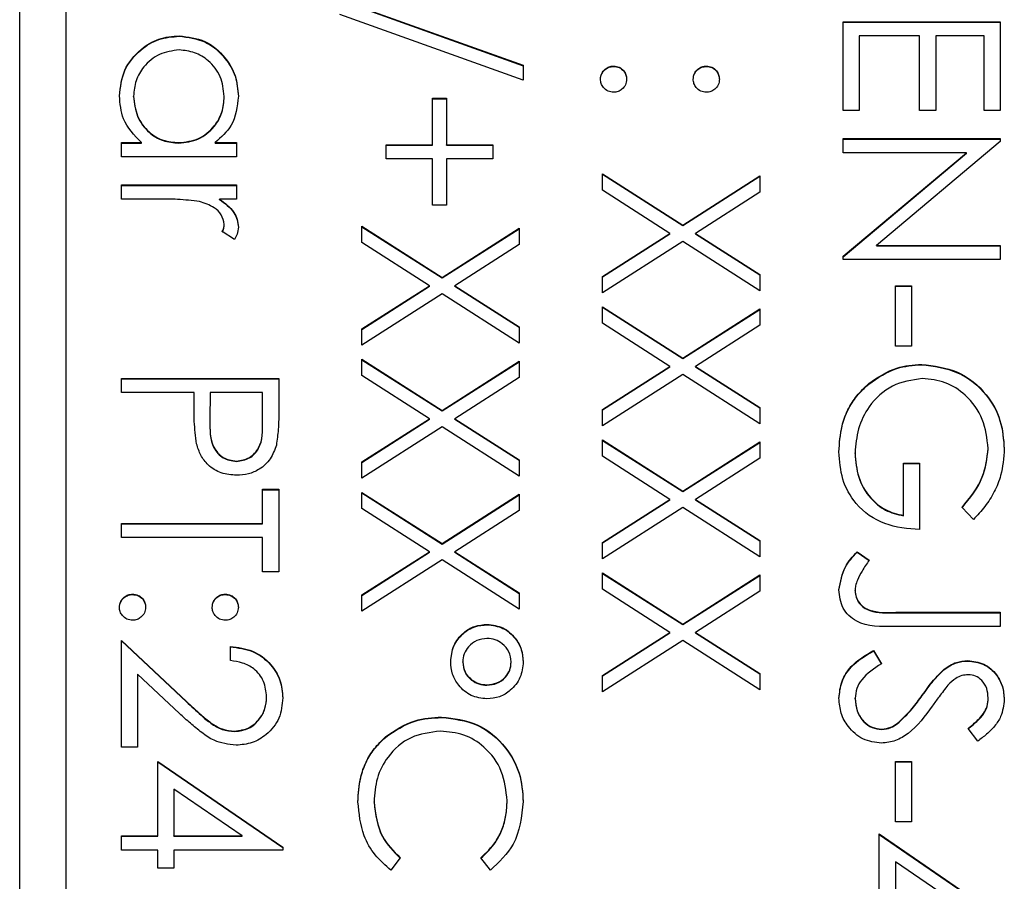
# Model space of a CAD drawing. Header units: millimetres. Extents: x 220 to 2250, y -9 to 1835.
# Tile 24 of 30: x 2018 to 2028, y 980 to 989. Entities that reach past the tile are written whole.
import ezdxf

# ---------------------------------------------------------------- set-up
doc = ezdxf.new("R2010")
doc.units = ezdxf.units.MM

msp = doc.modelspace()

# ---------------------------------------------------------------- linework, layer by layer
at = {"color": 7, "linetype": 'Continuous', "lineweight": 25}
for p, q in [((2017.659, 950.785), (2017.659, 998.967)), ((2018.159, 996.411), (2018.159, 940.465)), ((2021.119, 989.593), (2023.102, 988.883)), ((2021.119, 989.589), (2023.102, 988.878)), ((2023.102, 988.722), (2021.119, 989.433)), ((2026.559, 988.396), (2026.559, 989.354)), ((2026.559, 989.354), (2028.259, 989.354)), ((2026.559, 989.349), (2028.259, 989.349)), ((2028.259, 989.354), (2028.259, 988.396)), ((2019.383, 989.197), (2019.383, 989.201)), ((2026.733, 989.201), (2026.733, 988.396)), ((2027.387, 989.201), (2026.733, 989.201)), ((2027.387, 988.396), (2027.387, 989.201)), ((2027.561, 989.201), (2027.561, 988.396)), ((2028.084, 989.201), (2027.561, 989.201)), ((2028.084, 988.396), (2028.084, 989.201)), ((2023.102, 988.883), (2023.102, 988.722)), ((2024.079, 988.87), (2024.079, 988.875)), ((2025.081, 988.87), (2025.081, 988.875)), ((2018.889, 988.544), (2018.889, 988.549)), ((2019.87, 988.543), (2019.87, 988.547)), ((2022.122, 988.526), (2022.274, 988.526)), ((2022.122, 988.025), (2022.122, 988.526)), ((2022.122, 988.522), (2022.274, 988.522)), ((2022.274, 988.526), (2022.274, 988.025)), ((2026.733, 988.396), (2026.559, 988.396)), ((2027.561, 988.396), (2027.387, 988.396)), ((2028.259, 988.396), (2028.084, 988.396)), ((2018.759, 988.047), (2018.974, 988.047)), ((2018.759, 987.895), (2018.759, 988.047)), ((2018.974, 988.043), (2018.974, 988.047)), ((2019.377, 988.043), (2019.377, 988.047)), ((2019.771, 988.047), (2020.001, 988.047)), ((2019.771, 988.043), (2019.771, 988.047)), ((2020.001, 988.047), (2020.001, 987.895)), ((2026.559, 988.091), (2028.259, 988.091)), ((2026.559, 987.938), (2026.559, 988.091)), ((2026.559, 988.086), (2028.259, 988.086)), ((2028.259, 988.059), (2026.921, 986.937)), ((2028.259, 988.091), (2028.259, 988.059)), ((2018.759, 988.043), (2018.974, 988.043)), ((2019.771, 988.043), (2020.001, 988.043)), ((2021.62, 988.025), (2022.122, 988.025)), ((2021.62, 987.873), (2021.62, 988.025)), ((2021.62, 988.021), (2022.122, 988.021)), ((2022.122, 988.021), (2022.122, 988.025)), ((2022.274, 988.025), (2022.775, 988.025)), ((2022.274, 988.021), (2022.274, 988.025)), ((2022.274, 988.021), (2022.775, 988.021)), ((2022.775, 988.025), (2022.775, 987.873)), ((2027.894, 987.938), (2026.559, 987.938)), ((2026.559, 986.819), (2027.894, 987.938)), ((2027.894, 987.934), (2027.894, 987.938)), ((2020.001, 987.895), (2018.759, 987.895)), ((2022.122, 987.873), (2021.62, 987.873)), ((2022.122, 987.372), (2022.122, 987.873)), ((2022.274, 987.873), (2022.274, 987.372)), ((2022.775, 987.873), (2022.274, 987.873)), ((2026.559, 986.815), (2027.894, 987.934)), ((2023.959, 987.71), (2024.826, 987.155)), ((2023.959, 987.534), (2023.959, 987.71)), ((2023.959, 987.705), (2024.826, 987.151)), ((2024.826, 987.155), (2025.659, 987.688)), ((2024.826, 987.151), (2025.659, 987.684)), ((2025.659, 987.688), (2025.659, 987.512)), ((2018.759, 987.438), (2018.759, 987.59)), ((2018.759, 987.59), (2020.001, 987.59)), ((2018.759, 987.586), (2020.001, 987.586)), ((2020.001, 987.59), (2020.001, 987.438)), ((2024.688, 987.067), (2023.959, 987.534)), ((2019.176, 987.438), (2018.759, 987.438)), ((2020.001, 987.438), (2019.818, 987.438)), ((2019.818, 987.433), (2019.818, 987.438)), ((2025.659, 987.512), (2024.963, 987.067)), ((2022.274, 987.372), (2022.122, 987.372)), ((2019.87, 987.159), (2019.87, 987.164)), ((2021.359, 987.144), (2022.226, 986.589)), ((2021.359, 986.968), (2021.359, 987.144)), ((2021.359, 987.139), (2022.226, 986.585)), ((2022.226, 986.589), (2023.059, 987.122)), ((2022.226, 986.585), (2023.059, 987.117)), ((2023.059, 987.122), (2023.059, 986.946)), ((2024.826, 987.151), (2024.826, 987.155)), ((2019.98, 987.002), (2019.848, 987.086)), ((2023.959, 986.601), (2024.688, 987.067)), ((2023.959, 986.597), (2024.688, 987.063)), ((2024.688, 987.063), (2024.688, 987.067)), ((2024.963, 987.067), (2025.659, 986.623)), ((2024.963, 987.063), (2024.963, 987.067)), ((2024.963, 987.063), (2025.659, 986.618)), ((2022.088, 986.501), (2021.359, 986.968)), ((2023.059, 986.946), (2022.363, 986.501)), ((2024.826, 986.979), (2023.959, 986.425)), ((2025.659, 986.447), (2024.826, 986.979)), ((2026.921, 986.937), (2028.259, 986.937)), ((2026.921, 986.932), (2026.921, 986.937)), ((2026.921, 986.932), (2028.259, 986.932)), ((2028.259, 986.937), (2028.259, 986.784)), ((2026.559, 986.784), (2026.559, 986.819)), ((2028.259, 986.784), (2026.559, 986.784)), ((2022.226, 986.585), (2022.226, 986.589)), ((2023.959, 986.425), (2023.959, 986.601)), ((2025.659, 986.623), (2025.659, 986.447)), ((2021.359, 986.035), (2022.088, 986.501)), ((2021.359, 986.03), (2022.088, 986.497)), ((2022.088, 986.497), (2022.088, 986.501)), ((2022.363, 986.501), (2023.059, 986.057)), ((2022.363, 986.497), (2022.363, 986.501)), ((2022.363, 986.497), (2023.059, 986.052)), ((2027.125, 985.848), (2027.125, 986.501)), ((2027.125, 986.501), (2027.3, 986.501)), ((2027.125, 986.497), (2027.3, 986.497)), ((2027.3, 986.501), (2027.3, 985.848)), ((2022.226, 986.413), (2021.359, 985.859)), ((2023.059, 985.881), (2022.226, 986.413)), ((2023.959, 986.273), (2024.826, 985.718)), ((2023.959, 986.097), (2023.959, 986.273)), ((2023.959, 986.268), (2024.826, 985.714)), ((2024.826, 985.718), (2025.659, 986.251)), ((2024.826, 985.714), (2025.659, 986.246)), ((2025.659, 986.251), (2025.659, 986.075)), ((2021.359, 985.859), (2021.359, 986.035)), ((2023.059, 986.057), (2023.059, 985.881)), ((2024.688, 985.63), (2023.959, 986.097)), ((2025.659, 986.075), (2024.963, 985.63)), ((2027.3, 985.848), (2027.125, 985.848)), ((2021.359, 985.707), (2022.226, 985.152)), ((2021.359, 985.531), (2021.359, 985.707)), ((2024.826, 985.714), (2024.826, 985.718)), ((2021.359, 985.702), (2022.226, 985.148)), ((2022.226, 985.152), (2023.059, 985.685)), ((2022.226, 985.148), (2023.059, 985.68)), ((2023.059, 985.685), (2023.059, 985.509)), ((2023.959, 985.164), (2024.688, 985.63)), ((2023.959, 985.159), (2024.688, 985.626)), ((2024.688, 985.626), (2024.688, 985.63)), ((2024.963, 985.63), (2025.659, 985.186)), ((2024.963, 985.626), (2024.963, 985.63)), ((2024.963, 985.626), (2025.659, 985.181)), ((2027.409, 985.648), (2027.409, 985.652)), ((2018.759, 985.347), (2018.759, 985.5)), ((2018.759, 985.5), (2020.459, 985.5)), ((2018.759, 985.495), (2020.459, 985.495)), ((2020.459, 985.5), (2020.459, 985.167)), ((2022.088, 985.064), (2021.359, 985.531)), ((2023.059, 985.509), (2022.363, 985.064)), ((2024.826, 985.542), (2023.959, 984.988)), ((2025.659, 985.01), (2024.826, 985.542)), ((2026.837, 985.439), (2026.837, 985.444)), ((2019.543, 985.347), (2018.759, 985.347)), ((2019.543, 985.226), (2019.543, 985.347)), ((2019.718, 985.347), (2019.714, 985.05)), ((2020.284, 985.347), (2019.718, 985.347)), ((2020.284, 985.037), (2020.284, 985.347)), ((2025.659, 985.186), (2025.659, 985.01)), ((2022.226, 985.148), (2022.226, 985.152)), ((2023.959, 984.988), (2023.959, 985.164)), ((2019.714, 985.044), (2019.714, 985.039)), ((2020.284, 985.032), (2020.284, 985.037)), ((2021.359, 984.598), (2022.088, 985.064)), ((2021.359, 984.593), (2022.088, 985.06)), ((2022.226, 984.976), (2021.359, 984.422)), ((2022.088, 985.06), (2022.088, 985.064)), ((2023.059, 984.444), (2022.226, 984.976)), ((2022.363, 985.064), (2023.059, 984.62)), ((2022.363, 985.06), (2022.363, 985.064)), ((2022.363, 985.06), (2023.059, 984.615)), ((2023.959, 984.836), (2024.826, 984.281)), ((2023.959, 984.66), (2023.959, 984.836)), ((2023.959, 984.831), (2024.826, 984.277)), ((2024.826, 984.281), (2025.659, 984.814)), ((2024.826, 984.277), (2025.659, 984.809)), ((2025.659, 984.814), (2025.659, 984.638)), ((2024.688, 984.193), (2023.959, 984.66)), ((2026.689, 984.69), (2026.689, 984.695)), ((2028.128, 984.739), (2028.128, 984.744)), ((2020.002, 984.603), (2020.002, 984.607)), ((2021.359, 984.422), (2021.359, 984.598)), ((2023.059, 984.62), (2023.059, 984.444)), ((2025.659, 984.638), (2024.963, 984.193)), ((2027.213, 984.585), (2027.387, 984.585)), ((2027.213, 984.019), (2027.213, 984.585)), ((2027.213, 984.581), (2027.387, 984.581)), ((2027.387, 984.585), (2027.387, 983.867)), ((2020.284, 984.302), (2020.459, 984.302)), ((2020.284, 983.932), (2020.284, 984.302)), ((2020.284, 984.298), (2020.459, 984.298)), ((2020.459, 984.302), (2020.459, 983.409)), ((2021.359, 984.269), (2022.226, 983.715)), ((2021.359, 984.094), (2021.359, 984.269)), ((2021.359, 984.265), (2022.226, 983.71)), ((2022.226, 983.715), (2023.059, 984.248)), ((2022.226, 983.71), (2023.059, 984.243)), ((2023.059, 984.248), (2023.059, 984.072)), ((2024.826, 984.277), (2024.826, 984.281)), ((2023.959, 983.727), (2024.688, 984.193)), ((2023.959, 983.722), (2024.688, 984.189)), ((2024.688, 984.189), (2024.688, 984.193)), ((2024.963, 984.193), (2025.659, 983.749)), ((2024.963, 984.189), (2024.963, 984.193)), ((2024.963, 984.189), (2025.659, 983.744)), ((2022.088, 983.627), (2021.359, 984.094)), ((2023.059, 984.072), (2022.363, 983.627)), ((2024.826, 984.105), (2023.959, 983.551)), ((2025.659, 983.573), (2024.826, 984.105)), ((2027.213, 984.015), (2027.213, 984.019)), ((2027.969, 983.975), (2027.845, 984.106)), ((2018.759, 983.932), (2020.284, 983.932)), ((2018.759, 983.78), (2018.759, 983.932)), ((2018.759, 983.928), (2020.284, 983.928)), ((2020.284, 983.928), (2020.284, 983.932)), ((2020.284, 983.78), (2018.759, 983.78)), ((2020.284, 983.409), (2020.284, 983.78)), ((2022.226, 983.71), (2022.226, 983.715)), ((2023.959, 983.551), (2023.959, 983.727)), ((2025.659, 983.749), (2025.659, 983.573)), ((2021.359, 983.161), (2022.088, 983.627)), ((2021.359, 983.156), (2022.088, 983.623)), ((2022.088, 983.623), (2022.088, 983.627)), ((2022.363, 983.627), (2023.059, 983.182)), ((2022.363, 983.623), (2022.363, 983.627)), ((2022.363, 983.623), (2023.059, 983.178)), ((2026.711, 983.627), (2026.842, 983.537)), ((2026.711, 983.623), (2026.711, 983.627)), ((2026.711, 983.623), (2026.842, 983.533)), ((2022.226, 983.539), (2021.359, 982.985)), ((2023.059, 983.007), (2022.226, 983.539)), ((2020.459, 983.409), (2020.284, 983.409)), ((2023.959, 983.398), (2024.826, 982.844)), ((2023.959, 983.223), (2023.959, 983.398)), ((2023.959, 983.394), (2024.826, 982.84)), ((2024.826, 982.844), (2025.659, 983.377)), ((2024.826, 982.84), (2025.659, 983.372)), ((2025.659, 983.377), (2025.659, 983.201)), ((2018.879, 983.165), (2018.879, 983.17)), ((2019.881, 983.165), (2019.881, 983.17)), ((2021.359, 982.985), (2021.359, 983.161)), ((2023.059, 983.182), (2023.059, 983.007)), ((2024.688, 982.756), (2023.959, 983.223)), ((2025.659, 983.201), (2024.963, 982.756)), ((2026.689, 983.205), (2026.689, 983.209)), ((2027.128, 982.974), (2028.259, 982.974)), ((2027.128, 982.969), (2027.128, 982.974)), ((2027.128, 982.969), (2028.259, 982.969)), ((2028.259, 982.974), (2028.259, 982.821)), ((2022.713, 982.839), (2022.713, 982.843)), ((2024.826, 982.84), (2024.826, 982.844)), ((2023.959, 982.29), (2024.688, 982.756)), ((2023.959, 982.285), (2024.688, 982.752)), ((2024.688, 982.752), (2024.688, 982.756)), ((2024.963, 982.756), (2025.659, 982.311)), ((2024.963, 982.752), (2024.963, 982.756)), ((2024.963, 982.752), (2025.659, 982.307)), ((2028.259, 982.821), (2027.111, 982.821)), ((2018.759, 982.669), (2019.462, 982.01)), ((2018.759, 981.515), (2018.759, 982.669)), ((2018.759, 982.665), (2019.462, 982.006)), ((2024.826, 982.668), (2023.959, 982.114)), ((2025.659, 982.136), (2024.826, 982.668)), ((2019.936, 982.451), (2019.936, 982.604)), ((2026.887, 982.56), (2026.973, 982.417)), ((2026.887, 982.556), (2026.887, 982.56)), ((2026.887, 982.556), (2026.973, 982.412)), ((2022.448, 982.434), (2022.448, 982.438)), ((2022.972, 982.433), (2022.972, 982.437)), ((2027.906, 982.447), (2027.906, 982.451)), ((2018.933, 982.305), (2018.933, 981.515)), ((2019.387, 981.88), (2018.933, 982.305)), ((2025.659, 982.311), (2025.659, 982.136)), ((2027.647, 982.352), (2027.647, 982.356)), ((2023.959, 982.114), (2023.959, 982.29)), ((2022.708, 982.186), (2022.708, 982.19)), ((2019.462, 982.006), (2019.462, 982.01)), ((2020.328, 982.053), (2020.328, 982.058)), ((2026.689, 982.039), (2026.689, 982.044)), ((2027.416, 982.074), (2027.416, 982.078)), ((2028.128, 982.045), (2028.128, 982.05)), ((2022.219, 981.837), (2022.219, 981.842)), ((2027.144, 981.767), (2027.144, 981.772)), ((2019.983, 981.685), (2019.983, 981.689)), ((2026.978, 981.707), (2026.978, 981.711)), ((2028.015, 981.58), (2027.91, 981.718)), ((2021.612, 981.622), (2021.612, 981.626)), ((2018.933, 981.515), (2018.759, 981.515)), ((2019.151, 980.557), (2019.151, 981.363)), ((2019.151, 981.363), (2020.502, 980.435)), ((2019.151, 981.358), (2020.502, 980.431)), ((2027.125, 980.709), (2027.125, 981.363)), ((2027.125, 981.363), (2027.3, 981.363)), ((2027.125, 981.358), (2027.3, 981.358)), ((2027.3, 981.363), (2027.3, 980.709)), ((2019.325, 981.063), (2019.325, 980.557)), ((2020.064, 980.557), (2019.325, 981.063)), ((2021.489, 980.922), (2021.489, 980.927)), ((2022.928, 980.933), (2022.928, 980.937)), ((2027.3, 980.709), (2027.125, 980.709)), ((2018.759, 980.557), (2019.151, 980.557)), ((2018.759, 980.405), (2018.759, 980.557)), ((2018.759, 980.553), (2019.151, 980.553)), ((2019.151, 980.553), (2019.151, 980.557)), ((2019.325, 980.557), (2020.064, 980.557)), ((2019.325, 980.553), (2019.325, 980.557)), ((2019.325, 980.553), (2020.064, 980.553)), ((2020.064, 980.553), (2020.064, 980.557)), ((2026.951, 979.773), (2026.951, 980.579)), ((2026.951, 980.579), (2028.302, 979.652)), ((2026.951, 980.574), (2028.302, 979.647)), ((2019.151, 980.405), (2018.759, 980.405)), ((2019.151, 980.209), (2019.151, 980.405)), ((2019.325, 980.405), (2019.325, 980.209)), ((2020.502, 980.405), (2019.325, 980.405)), ((2020.502, 980.435), (2020.502, 980.405)), ((2021.773, 980.32), (2021.672, 980.187)), ((2022.747, 980.187), (2022.645, 980.32)), ((2027.125, 980.279), (2027.125, 979.773)), ((2027.864, 979.773), (2027.125, 980.279)), ((2019.325, 980.209), (2019.151, 980.209))]:
    msp.add_line(p, q, dxfattribs=at)
for points, knots in [([(2018.737, 988.554), (2018.748, 988.65), (2018.77, 988.84), (2018.946, 989.051), (2019.158, 989.182), (2019.308, 989.195), (2019.383, 989.201)], [0, 0, 0, 0, 0.279573, 0.559333, 0.779589, 1, 1, 1, 1]), ([(2018.737, 988.55), (2018.748, 988.645), (2018.77, 988.836), (2018.946, 989.047), (2019.158, 989.178), (2019.308, 989.19), (2019.383, 989.197)], [0, 0, 0, 0, 0.279573, 0.559333, 0.779589, 1, 1, 1, 1]), ([(2019.383, 989.201), (2019.478, 989.189), (2019.669, 989.166), (2019.876, 988.986), (2020.004, 988.774), (2020.016, 988.624), (2020.023, 988.549)], [0, 0, 0, 0, 0.279413, 0.559191, 0.779548, 1, 1, 1, 1]), ([(2019.383, 989.197), (2019.478, 989.185), (2019.669, 989.161), (2019.876, 988.982), (2020.004, 988.769), (2020.016, 988.62), (2020.023, 988.545)], [0, 0, 0, 0, 0.279413, 0.559191, 0.779548, 1, 1, 1, 1]), ([(2019.382, 989.049), (2019.309, 989.039), (2019.164, 989.018), (2019.002, 988.884), (2018.906, 988.72), (2018.895, 988.606), (2018.889, 988.549)], [0, 0, 0, 0, 0.279429, 0.559146, 0.77957, 1, 1, 1, 1]), ([(2019.87, 988.547), (2019.862, 988.62), (2019.845, 988.766), (2019.715, 988.931), (2019.553, 989.03), (2019.439, 989.043), (2019.382, 989.049)], [0, 0, 0, 0, 0.279767, 0.559291, 0.779719, 1, 1, 1, 1]), ([(2023.937, 988.733), (2023.939, 988.754), (2023.945, 988.796), (2023.983, 988.842), (2024.029, 988.87), (2024.062, 988.873), (2024.079, 988.875)], [0, 0, 0, 0, 0.2795812, 0.5591432, 0.7795754, 1, 1, 1, 1]), ([(2023.937, 988.729), (2023.939, 988.75), (2023.945, 988.791), (2023.983, 988.837), (2024.029, 988.866), (2024.062, 988.869), (2024.079, 988.87)], [0, 0, 0, 0, 0.279581, 0.559143, 0.779575, 1, 1, 1, 1]), ([(2024.079, 988.875), (2024.099, 988.872), (2024.141, 988.867), (2024.188, 988.829), (2024.216, 988.782), (2024.219, 988.749), (2024.22, 988.733)], [0, 0, 0, 0, 0.279576, 0.559284, 0.779552, 1, 1, 1, 1]), ([(2024.079, 988.87), (2024.099, 988.868), (2024.141, 988.863), (2024.188, 988.824), (2024.216, 988.778), (2024.219, 988.745), (2024.22, 988.729)], [0, 0, 0, 0, 0.279576, 0.559284, 0.779552, 1, 1, 1, 1]), ([(2024.939, 988.733), (2024.942, 988.754), (2024.947, 988.796), (2024.985, 988.842), (2025.032, 988.87), (2025.065, 988.873), (2025.081, 988.875)], [0, 0, 0, 0, 0.279647, 0.559299, 0.779615, 1, 1, 1, 1]), ([(2024.939, 988.729), (2024.942, 988.75), (2024.947, 988.791), (2024.985, 988.837), (2025.032, 988.866), (2025.065, 988.869), (2025.081, 988.87)], [0, 0, 0, 0, 0.279647, 0.559299, 0.779615, 1, 1, 1, 1]), ([(2025.081, 988.875), (2025.102, 988.872), (2025.144, 988.867), (2025.19, 988.828), (2025.218, 988.782), (2025.221, 988.749), (2025.223, 988.733)], [0, 0, 0, 0, 0.279585, 0.559454, 0.779697, 1, 1, 1, 1]), ([(2025.081, 988.87), (2025.102, 988.868), (2025.144, 988.863), (2025.19, 988.824), (2025.218, 988.778), (2025.221, 988.745), (2025.223, 988.729)], [0, 0, 0, 0, 0.279585, 0.559454, 0.779697, 1, 1, 1, 1]), ([(2024.079, 988.592), (2024.058, 988.594), (2024.016, 988.599), (2023.97, 988.638), (2023.941, 988.684), (2023.938, 988.717), (2023.937, 988.733)], [0, 0, 0, 0, 0.2794691, 0.5593578, 0.7796739, 1, 1, 1, 1]), ([(2024.22, 988.733), (2024.218, 988.712), (2024.213, 988.67), (2024.174, 988.625), (2024.128, 988.595), (2024.095, 988.593), (2024.079, 988.592)], [0, 0, 0, 0, 0.279602, 0.559212, 0.779475, 1, 1, 1, 1]), ([(2025.081, 988.592), (2025.06, 988.594), (2025.018, 988.599), (2024.972, 988.638), (2024.944, 988.684), (2024.941, 988.717), (2024.939, 988.733)], [0, 0, 0, 0, 0.279517, 0.559326, 0.779544, 1, 1, 1, 1]), ([(2025.223, 988.733), (2025.22, 988.712), (2025.216, 988.67), (2025.177, 988.625), (2025.131, 988.595), (2025.098, 988.593), (2025.081, 988.592)], [0, 0, 0, 0, 0.279602, 0.559212, 0.779475, 1, 1, 1, 1]), ([(2018.974, 988.047), (2018.897, 988.128), (2018.76, 988.272), (2018.744, 988.468), (2018.737, 988.554)], [0, 0, 0, 0, 0.5587633, 1, 1, 1, 1]), ([(2018.889, 988.549), (2018.898, 988.476), (2018.916, 988.33), (2019.04, 988.161), (2019.205, 988.062), (2019.32, 988.052), (2019.377, 988.047)], [0, 0, 0, 0, 0.279822, 0.559387, 0.779603, 1, 1, 1, 1]), ([(2018.889, 988.544), (2018.898, 988.472), (2018.916, 988.326), (2019.04, 988.157), (2019.205, 988.058), (2019.32, 988.048), (2019.377, 988.043)], [0, 0, 0, 0, 0.279822, 0.559387, 0.779603, 1, 1, 1, 1]), ([(2019.377, 988.047), (2019.451, 988.055), (2019.598, 988.072), (2019.76, 988.209), (2019.857, 988.374), (2019.866, 988.49), (2019.87, 988.547)], [0, 0, 0, 0, 0.27966, 0.55921, 0.779487, 1, 1, 1, 1]), ([(2019.377, 988.043), (2019.451, 988.051), (2019.598, 988.067), (2019.76, 988.204), (2019.857, 988.37), (2019.866, 988.485), (2019.87, 988.543)], [0, 0, 0, 0, 0.27966, 0.55921, 0.779487, 1, 1, 1, 1]), ([(2020.023, 988.549), (2020.01, 988.437), (2019.987, 988.237), (2019.837, 988.105), (2019.771, 988.047)], [0, 0, 0, 0, 0.559062, 1, 1, 1, 1]), ([(2019.603, 987.41), (2019.523, 987.42), (2019.382, 987.438), (2019.239, 987.438), (2019.176, 987.438)], [0, 0, 0, 0, 0.559636, 1, 1, 1, 1]), ([(2019.87, 987.164), (2019.862, 987.2), (2019.847, 987.272), (2019.747, 987.364), (2019.657, 987.393), (2019.603, 987.41)], [0, 0, 0, 0, 0.278336, 0.558768, 1, 1, 1, 1]), ([(2019.818, 987.438), (2019.876, 987.395), (2019.958, 987.335), (2020.015, 987.219), (2020.02, 987.163), (2020.023, 987.135)], [0, 0, 0, 0, 0.5587877, 0.7794811, 1, 1, 1, 1]), ([(2019.818, 987.433), (2019.876, 987.391), (2019.958, 987.331), (2020.015, 987.214), (2020.02, 987.158), (2020.023, 987.13)], [0, 0, 0, 0, 0.558788, 0.779481, 1, 1, 1, 1]), ([(2019.848, 987.086), (2019.855, 987.1), (2019.866, 987.125), (2019.869, 987.152), (2019.87, 987.164)], [0, 0, 0, 0, 0.560396, 1, 1, 1, 1]), ([(2019.848, 987.081), (2019.855, 987.095), (2019.866, 987.12), (2019.869, 987.147), (2019.87, 987.159)], [0, 0, 0, 0, 0.5603957, 1, 1, 1, 1]), ([(2020.023, 987.135), (2020.02, 987.108), (2020.014, 987.061), (2019.991, 987.02), (2019.98, 987.002)], [0, 0, 0, 0, 0.559243, 1, 1, 1, 1]), ([(2026.837, 985.444), (2026.934, 985.511), (2027.108, 985.631), (2027.317, 985.646), (2027.409, 985.652)], [0, 0, 0, 0, 0.559317, 1, 1, 1, 1]), ([(2026.837, 985.439), (2026.934, 985.507), (2027.108, 985.626), (2027.317, 985.641), (2027.409, 985.648)], [0, 0, 0, 0, 0.559317, 1, 1, 1, 1]), ([(2027.409, 985.652), (2027.543, 985.635), (2027.809, 985.602), (2028.108, 985.357), (2028.277, 985.053), (2028.294, 984.843), (2028.302, 984.739)], [0, 0, 0, 0, 0.27959, 0.559072, 0.779411, 1, 1, 1, 1]), ([(2027.409, 985.648), (2027.543, 985.631), (2027.809, 985.597), (2028.108, 985.353), (2028.277, 985.049), (2028.294, 984.839), (2028.302, 984.734)], [0, 0, 0, 0, 0.27959, 0.559072, 0.779411, 1, 1, 1, 1]), ([(2027.416, 985.5), (2027.304, 985.482), (2027.079, 985.448), (2026.841, 985.222), (2026.711, 984.96), (2026.696, 984.783), (2026.689, 984.695)], [0, 0, 0, 0, 0.279061, 0.558584, 0.779236, 1, 1, 1, 1]), ([(2028.128, 984.744), (2028.115, 984.851), (2028.089, 985.066), (2027.907, 985.317), (2027.67, 985.471), (2027.501, 985.49), (2027.416, 985.5)], [0, 0, 0, 0, 0.279847, 0.559555, 0.779847, 1, 1, 1, 1]), ([(2026.515, 984.708), (2026.521, 984.802), (2026.53, 984.958), (2026.606, 985.162), (2026.703, 985.318), (2026.792, 985.402), (2026.837, 985.444)], [0, 0, 0, 0, 0.339789, 0.559872, 0.779908, 1, 1, 1, 1]), ([(2026.515, 984.704), (2026.521, 984.798), (2026.53, 984.954), (2026.606, 985.157), (2026.703, 985.314), (2026.792, 985.398), (2026.837, 985.439)], [0, 0, 0, 0, 0.339789, 0.559872, 0.779908, 1, 1, 1, 1]), ([(2019.571, 984.793), (2019.561, 984.874), (2019.543, 985.017), (2019.543, 985.162), (2019.543, 985.226)], [0, 0, 0, 0, 0.559694, 1, 1, 1, 1]), ([(2020.459, 985.167), (2020.459, 985.094), (2020.459, 984.964), (2020.441, 984.836), (2020.433, 984.78)], [0, 0, 0, 0, 0.560314, 1, 1, 1, 1]), ([(2019.714, 985.05), (2019.714, 984.946), (2019.713, 984.817), (2019.798, 984.692), (2019.876, 984.626), (2019.952, 984.615), (2020.002, 984.607)], [0, 0, 0, 0, 0.499721, 0.62535, 0.751083, 1, 1, 1, 1]), ([(2019.714, 985.046), (2019.714, 984.942), (2019.713, 984.813), (2019.798, 984.687), (2019.876, 984.622), (2019.952, 984.61), (2020.002, 984.603)], [0, 0, 0, 0, 0.4997206, 0.6253498, 0.7510825, 1, 1, 1, 1]), ([(2020.002, 984.607), (2020.051, 984.615), (2020.124, 984.626), (2020.201, 984.689), (2020.287, 984.809), (2020.286, 984.935), (2020.284, 985.037)], [0, 0, 0, 0, 0.248969, 0.374729, 0.500383, 1, 1, 1, 1]), ([(2020.002, 984.603), (2020.051, 984.61), (2020.124, 984.622), (2020.201, 984.684), (2020.287, 984.804), (2020.286, 984.931), (2020.284, 985.032)], [0, 0, 0, 0, 0.248969, 0.374729, 0.500383, 1, 1, 1, 1]), ([(2020.003, 984.454), (2019.947, 984.459), (2019.835, 984.467), (2019.698, 984.552), (2019.61, 984.667), (2019.584, 984.751), (2019.571, 984.793)], [0, 0, 0, 0, 0.280099, 0.559324, 0.779458, 1, 1, 1, 1]), ([(2020.433, 984.78), (2020.415, 984.728), (2020.377, 984.625), (2020.262, 984.518), (2020.132, 984.462), (2020.046, 984.457), (2020.003, 984.454)], [0, 0, 0, 0, 0.279705, 0.559381, 0.779509, 1, 1, 1, 1]), ([(2027.387, 983.867), (2027.259, 983.877), (2027.002, 983.898), (2026.699, 984.113), (2026.536, 984.406), (2026.522, 984.607), (2026.515, 984.708)], [0, 0, 0, 0, 0.280351, 0.559367, 0.779371, 1, 1, 1, 1]), ([(2026.689, 984.695), (2026.696, 984.607), (2026.71, 984.432), (2026.836, 984.217), (2027.011, 984.068), (2027.145, 984.035), (2027.213, 984.019)], [0, 0, 0, 0, 0.2802537, 0.5599124, 0.7799408, 1, 1, 1, 1]), ([(2026.689, 984.69), (2026.696, 984.603), (2026.71, 984.428), (2026.836, 984.212), (2027.011, 984.063), (2027.145, 984.031), (2027.213, 984.015)], [0, 0, 0, 0, 0.280254, 0.559912, 0.779941, 1, 1, 1, 1]), ([(2027.845, 984.106), (2027.931, 984.211), (2028.085, 984.399), (2028.115, 984.638), (2028.128, 984.744)], [0, 0, 0, 0, 0.55984, 1, 1, 1, 1]), ([(2027.845, 984.102), (2027.931, 984.207), (2028.085, 984.394), (2028.115, 984.634), (2028.128, 984.739)], [0, 0, 0, 0, 0.55984, 1, 1, 1, 1]), ([(2028.302, 984.739), (2028.295, 984.641), (2028.283, 984.481), (2028.198, 984.274), (2028.097, 984.114), (2028.011, 984.022), (2027.969, 983.975)], [0, 0, 0, 0, 0.339527, 0.559586, 0.779731, 1, 1, 1, 1]), ([(2026.515, 983.217), (2026.53, 983.304), (2026.558, 983.46), (2026.664, 983.576), (2026.711, 983.627)], [0, 0, 0, 0, 0.557533, 1, 1, 1, 1]), ([(2026.515, 983.213), (2026.53, 983.3), (2026.558, 983.456), (2026.664, 983.571), (2026.711, 983.623)], [0, 0, 0, 0, 0.557533, 1, 1, 1, 1]), ([(2026.842, 983.537), (2026.815, 983.498), (2026.768, 983.429), (2026.73, 983.353), (2026.714, 983.32)], [0, 0, 0, 0, 0.560094, 1, 1, 1, 1]), ([(2026.714, 983.32), (2026.706, 983.3), (2026.693, 983.264), (2026.69, 983.226), (2026.689, 983.209)], [0, 0, 0, 0, 0.5599, 1, 1, 1, 1]), ([(2018.737, 983.028), (2018.739, 983.049), (2018.745, 983.091), (2018.783, 983.137), (2018.829, 983.165), (2018.862, 983.168), (2018.879, 983.17)], [0, 0, 0, 0, 0.2795812, 0.5591432, 0.7795754, 1, 1, 1, 1]), ([(2018.737, 983.024), (2018.739, 983.045), (2018.745, 983.086), (2018.783, 983.132), (2018.829, 983.161), (2018.862, 983.164), (2018.879, 983.165)], [0, 0, 0, 0, 0.2795812, 0.5591432, 0.7795754, 1, 1, 1, 1]), ([(2018.879, 983.17), (2018.899, 983.167), (2018.941, 983.162), (2018.988, 983.124), (2019.016, 983.078), (2019.019, 983.045), (2019.02, 983.028)], [0, 0, 0, 0, 0.279576, 0.559284, 0.779552, 1, 1, 1, 1]), ([(2018.879, 983.165), (2018.899, 983.163), (2018.941, 983.158), (2018.988, 983.12), (2019.016, 983.073), (2019.019, 983.04), (2019.02, 983.024)], [0, 0, 0, 0, 0.279576, 0.559284, 0.779552, 1, 1, 1, 1]), ([(2019.739, 983.028), (2019.742, 983.049), (2019.747, 983.091), (2019.785, 983.137), (2019.832, 983.166), (2019.865, 983.168), (2019.881, 983.17)], [0, 0, 0, 0, 0.279647, 0.559299, 0.779615, 1, 1, 1, 1]), ([(2019.739, 983.024), (2019.742, 983.045), (2019.747, 983.087), (2019.785, 983.133), (2019.832, 983.161), (2019.865, 983.164), (2019.881, 983.165)], [0, 0, 0, 0, 0.279647, 0.559299, 0.779615, 1, 1, 1, 1]), ([(2019.881, 983.17), (2019.902, 983.167), (2019.944, 983.162), (2019.99, 983.124), (2020.018, 983.077), (2020.021, 983.045), (2020.023, 983.028)], [0, 0, 0, 0, 0.279585, 0.559454, 0.779697, 1, 1, 1, 1]), ([(2019.881, 983.165), (2019.902, 983.163), (2019.944, 983.158), (2019.99, 983.119), (2020.018, 983.073), (2020.021, 983.04), (2020.023, 983.024)], [0, 0, 0, 0, 0.279585, 0.559454, 0.779697, 1, 1, 1, 1]), ([(2027.111, 982.821), (2026.968, 982.818), (2026.789, 982.813), (2026.62, 982.934), (2026.534, 983.044), (2026.523, 983.148), (2026.515, 983.217)], [0, 0, 0, 0, 0.499543, 0.625078, 0.750654, 1, 1, 1, 1]), ([(2026.689, 983.209), (2026.692, 983.185), (2026.696, 983.138), (2026.731, 983.076), (2026.782, 983.025), (2026.912, 982.966), (2027.032, 982.97), (2027.128, 982.974)], [0, 0, 0, 0, 0.124972, 0.249915, 0.374872, 0.499882, 1, 1, 1, 1]), ([(2026.689, 983.205), (2026.692, 983.181), (2026.696, 983.134), (2026.731, 983.071), (2026.782, 983.021), (2026.912, 982.961), (2027.032, 982.966), (2027.128, 982.969)], [0, 0, 0, 0, 0.124972, 0.249915, 0.374872, 0.499882, 1, 1, 1, 1]), ([(2018.879, 982.887), (2018.858, 982.889), (2018.816, 982.894), (2018.77, 982.933), (2018.741, 982.979), (2018.738, 983.012), (2018.737, 983.028)], [0, 0, 0, 0, 0.279469, 0.559358, 0.779674, 1, 1, 1, 1]), ([(2019.02, 983.028), (2019.018, 983.007), (2019.013, 982.965), (2018.974, 982.92), (2018.928, 982.891), (2018.895, 982.888), (2018.879, 982.887)], [0, 0, 0, 0, 0.279602, 0.559212, 0.779475, 1, 1, 1, 1]), ([(2019.881, 982.887), (2019.86, 982.889), (2019.818, 982.894), (2019.772, 982.933), (2019.744, 982.979), (2019.741, 983.012), (2019.739, 983.028)], [0, 0, 0, 0, 0.279517, 0.559326, 0.779544, 1, 1, 1, 1]), ([(2020.023, 983.028), (2020.02, 983.007), (2020.016, 982.965), (2019.977, 982.92), (2019.931, 982.891), (2019.898, 982.888), (2019.881, 982.887)], [0, 0, 0, 0, 0.2796016, 0.559212, 0.7794752, 1, 1, 1, 1]), ([(2022.318, 982.441), (2022.324, 982.5), (2022.337, 982.618), (2022.443, 982.751), (2022.574, 982.831), (2022.667, 982.839), (2022.713, 982.843)], [0, 0, 0, 0, 0.279728, 0.559381, 0.779608, 1, 1, 1, 1]), ([(2022.318, 982.437), (2022.324, 982.496), (2022.337, 982.614), (2022.443, 982.746), (2022.574, 982.827), (2022.667, 982.835), (2022.713, 982.839)], [0, 0, 0, 0, 0.279728, 0.559381, 0.779608, 1, 1, 1, 1]), ([(2022.713, 982.843), (2022.772, 982.836), (2022.889, 982.82), (2023.014, 982.707), (2023.091, 982.576), (2023.098, 982.484), (2023.102, 982.438)], [0, 0, 0, 0, 0.279239, 0.559101, 0.779515, 1, 1, 1, 1]), ([(2022.713, 982.839), (2022.772, 982.831), (2022.889, 982.816), (2023.014, 982.703), (2023.091, 982.571), (2023.098, 982.48), (2023.102, 982.434)], [0, 0, 0, 0, 0.279239, 0.559101, 0.779515, 1, 1, 1, 1]), ([(2022.71, 982.691), (2022.672, 982.686), (2022.596, 982.678), (2022.512, 982.609), (2022.457, 982.527), (2022.451, 982.468), (2022.448, 982.438)], [0, 0, 0, 0, 0.279655, 0.5595, 0.779804, 1, 1, 1, 1]), ([(2022.972, 982.437), (2022.967, 982.475), (2022.957, 982.551), (2022.885, 982.633), (2022.8, 982.683), (2022.74, 982.688), (2022.71, 982.691)], [0, 0, 0, 0, 0.279349, 0.559223, 0.779594, 1, 1, 1, 1]), ([(2019.936, 982.604), (2020.018, 982.594), (2020.183, 982.574), (2020.372, 982.429), (2020.486, 982.245), (2020.497, 982.115), (2020.502, 982.05)], [0, 0, 0, 0, 0.280029, 0.559515, 0.779668, 1, 1, 1, 1]), ([(2019.936, 982.599), (2020.018, 982.589), (2020.183, 982.57), (2020.372, 982.425), (2020.486, 982.24), (2020.497, 982.11), (2020.502, 982.045)], [0, 0, 0, 0, 0.280029, 0.559515, 0.779668, 1, 1, 1, 1]), ([(2026.515, 982.044), (2026.521, 982.107), (2026.534, 982.232), (2026.662, 982.426), (2026.801, 982.509), (2026.887, 982.56)], [0, 0, 0, 0, 0.27988, 0.559666, 1, 1, 1, 1]), ([(2026.515, 982.039), (2026.521, 982.102), (2026.534, 982.228), (2026.662, 982.421), (2026.801, 982.505), (2026.887, 982.556)], [0, 0, 0, 0, 0.27988, 0.559666, 1, 1, 1, 1]), ([(2020.328, 982.058), (2020.322, 982.116), (2020.31, 982.232), (2020.204, 982.363), (2020.071, 982.433), (2019.981, 982.445), (2019.936, 982.451)], [0, 0, 0, 0, 0.279699, 0.558847, 0.779176, 1, 1, 1, 1]), ([(2022.71, 982.038), (2022.651, 982.045), (2022.533, 982.059), (2022.406, 982.171), (2022.329, 982.303), (2022.321, 982.395), (2022.318, 982.441)], [0, 0, 0, 0, 0.279451, 0.559125, 0.779441, 1, 1, 1, 1]), ([(2022.448, 982.438), (2022.453, 982.401), (2022.463, 982.326), (2022.535, 982.246), (2022.62, 982.197), (2022.679, 982.192), (2022.708, 982.19)], [0, 0, 0, 0, 0.27928, 0.559096, 0.779507, 1, 1, 1, 1]), ([(2022.448, 982.434), (2022.453, 982.396), (2022.463, 982.322), (2022.535, 982.241), (2022.62, 982.193), (2022.679, 982.188), (2022.708, 982.186)], [0, 0, 0, 0, 0.27928, 0.559096, 0.779507, 1, 1, 1, 1]), ([(2022.708, 982.19), (2022.746, 982.194), (2022.821, 982.201), (2022.908, 982.266), (2022.963, 982.348), (2022.969, 982.407), (2022.972, 982.437)], [0, 0, 0, 0, 0.2799708, 0.5596678, 0.7798094, 1, 1, 1, 1]), ([(2022.708, 982.186), (2022.746, 982.189), (2022.821, 982.197), (2022.908, 982.262), (2022.963, 982.344), (2022.969, 982.403), (2022.972, 982.433)], [0, 0, 0, 0, 0.2799708, 0.5596678, 0.7798094, 1, 1, 1, 1]), ([(2023.102, 982.438), (2023.096, 982.38), (2023.082, 982.263), (2022.977, 982.132), (2022.848, 982.05), (2022.756, 982.042), (2022.71, 982.038)], [0, 0, 0, 0, 0.279651, 0.559386, 0.779629, 1, 1, 1, 1]), ([(2026.973, 982.417), (2026.895, 982.366), (2026.787, 982.296), (2026.701, 982.152), (2026.693, 982.08), (2026.689, 982.044)], [0, 0, 0, 0, 0.559321, 0.779782, 1, 1, 1, 1]), ([(2027.647, 982.356), (2027.691, 982.386), (2027.77, 982.44), (2027.864, 982.448), (2027.906, 982.451)], [0, 0, 0, 0, 0.55984, 1, 1, 1, 1]), ([(2027.647, 982.352), (2027.691, 982.382), (2027.77, 982.435), (2027.864, 982.443), (2027.906, 982.447)], [0, 0, 0, 0, 0.55984, 1, 1, 1, 1]), ([(2027.906, 982.451), (2027.966, 982.444), (2028.087, 982.429), (2028.218, 982.313), (2028.29, 982.175), (2028.298, 982.08), (2028.302, 982.033)], [0, 0, 0, 0, 0.279553, 0.558798, 0.779378, 1, 1, 1, 1]), ([(2027.906, 982.447), (2027.966, 982.44), (2028.087, 982.425), (2028.218, 982.309), (2028.29, 982.17), (2028.298, 982.076), (2028.302, 982.028)], [0, 0, 0, 0, 0.2795526, 0.5587984, 0.7793777, 1, 1, 1, 1]), ([(2027.416, 982.078), (2027.455, 982.133), (2027.525, 982.232), (2027.609, 982.318), (2027.647, 982.356)], [0, 0, 0, 0, 0.560413, 1, 1, 1, 1]), ([(2027.416, 982.074), (2027.455, 982.129), (2027.525, 982.228), (2027.609, 982.314), (2027.647, 982.352)], [0, 0, 0, 0, 0.560413, 1, 1, 1, 1]), ([(2027.913, 982.299), (2027.889, 982.297), (2027.842, 982.293), (2027.763, 982.256), (2027.72, 982.213), (2027.693, 982.187)], [0, 0, 0, 0, 0.279946, 0.559774, 1, 1, 1, 1]), ([(2028.128, 982.05), (2028.125, 982.084), (2028.12, 982.153), (2028.067, 982.236), (2027.994, 982.291), (2027.94, 982.296), (2027.913, 982.299)], [0, 0, 0, 0, 0.280274, 0.559931, 0.77992, 1, 1, 1, 1]), ([(2027.693, 982.187), (2027.661, 982.145), (2027.602, 982.07), (2027.548, 981.993), (2027.524, 981.959)], [0, 0, 0, 0, 0.559906, 1, 1, 1, 1]), ([(2019.462, 982.01), (2019.514, 981.961), (2019.599, 981.881), (2019.724, 981.777), (2019.845, 981.703), (2019.937, 981.694), (2019.983, 981.689)], [0, 0, 0, 0, 0.340542, 0.56085, 0.780599, 1, 1, 1, 1]), ([(2019.462, 982.006), (2019.514, 981.957), (2019.599, 981.876), (2019.724, 981.772), (2019.845, 981.699), (2019.937, 981.689), (2019.983, 981.685)], [0, 0, 0, 0, 0.340542, 0.56085, 0.780599, 1, 1, 1, 1]), ([(2019.983, 981.689), (2020.036, 981.696), (2020.141, 981.711), (2020.252, 981.814), (2020.318, 981.934), (2020.325, 982.016), (2020.328, 982.058)], [0, 0, 0, 0, 0.279126, 0.558978, 0.77935, 1, 1, 1, 1]), ([(2019.983, 981.685), (2020.036, 981.692), (2020.141, 981.706), (2020.252, 981.81), (2020.318, 981.929), (2020.325, 982.012), (2020.328, 982.053)], [0, 0, 0, 0, 0.279126, 0.558978, 0.77935, 1, 1, 1, 1]), ([(2020.502, 982.05), (2020.495, 981.974), (2020.481, 981.823), (2020.343, 981.655), (2020.175, 981.553), (2020.056, 981.542), (2019.997, 981.537)], [0, 0, 0, 0, 0.27989, 0.559224, 0.779582, 1, 1, 1, 1]), ([(2026.975, 981.559), (2026.906, 981.568), (2026.766, 981.587), (2026.618, 981.723), (2026.528, 981.88), (2026.52, 981.989), (2026.515, 982.044)], [0, 0, 0, 0, 0.279183, 0.559085, 0.779446, 1, 1, 1, 1]), ([(2026.689, 982.044), (2026.694, 981.998), (2026.703, 981.907), (2026.772, 981.795), (2026.87, 981.724), (2026.942, 981.715), (2026.978, 981.711)], [0, 0, 0, 0, 0.2802764, 0.5601478, 0.7801531, 1, 1, 1, 1]), ([(2026.689, 982.039), (2026.694, 981.994), (2026.703, 981.902), (2026.772, 981.791), (2026.87, 981.72), (2026.942, 981.711), (2026.978, 981.707)], [0, 0, 0, 0, 0.280276, 0.560148, 0.780153, 1, 1, 1, 1]), ([(2027.144, 981.772), (2027.2, 981.824), (2027.301, 981.918), (2027.38, 982.029), (2027.416, 982.078)], [0, 0, 0, 0, 0.5594958, 1, 1, 1, 1]), ([(2027.144, 981.767), (2027.2, 981.82), (2027.301, 981.913), (2027.38, 982.025), (2027.416, 982.074)], [0, 0, 0, 0, 0.559496, 1, 1, 1, 1]), ([(2027.91, 981.718), (2027.947, 981.747), (2028.007, 981.796), (2028.079, 981.876), (2028.121, 981.959), (2028.126, 982.019), (2028.128, 982.05)], [0, 0, 0, 0, 0.340409, 0.560482, 0.78018, 1, 1, 1, 1]), ([(2027.91, 981.714), (2027.947, 981.743), (2028.007, 981.791), (2028.079, 981.871), (2028.121, 981.954), (2028.126, 982.015), (2028.128, 982.045)], [0, 0, 0, 0, 0.3404085, 0.560482, 0.7801798, 1, 1, 1, 1]), ([(2028.302, 982.033), (2028.295, 981.969), (2028.282, 981.864), (2028.201, 981.741), (2028.113, 981.654), (2028.047, 981.605), (2028.015, 981.58)], [0, 0, 0, 0, 0.338729, 0.558835, 0.779344, 1, 1, 1, 1]), ([(2019.997, 981.537), (2019.915, 981.547), (2019.78, 981.564), (2019.625, 981.673), (2019.503, 981.773), (2019.426, 981.844), (2019.387, 981.88)], [0, 0, 0, 0, 0.33837, 0.558748, 0.779361, 1, 1, 1, 1]), ([(2027.524, 981.959), (2027.445, 981.852), (2027.335, 981.704), (2027.13, 981.578), (2027.027, 981.565), (2026.975, 981.559)], [0, 0, 0, 0, 0.560115, 0.780284, 1, 1, 1, 1]), ([(2021.612, 981.626), (2021.715, 981.697), (2021.9, 981.822), (2022.121, 981.836), (2022.219, 981.842)], [0, 0, 0, 0, 0.5590286, 1, 1, 1, 1]), ([(2021.612, 981.622), (2021.715, 981.692), (2021.9, 981.818), (2022.121, 981.831), (2022.219, 981.837)], [0, 0, 0, 0, 0.559029, 1, 1, 1, 1]), ([(2022.219, 981.842), (2022.352, 981.826), (2022.618, 981.795), (2022.91, 981.544), (2023.079, 981.241), (2023.095, 981.032), (2023.102, 980.928)], [0, 0, 0, 0, 0.279512, 0.55908, 0.779374, 1, 1, 1, 1]), ([(2022.219, 981.837), (2022.352, 981.822), (2022.618, 981.791), (2022.91, 981.539), (2023.079, 981.237), (2023.095, 981.028), (2023.102, 980.923)], [0, 0, 0, 0, 0.279512, 0.55908, 0.779374, 1, 1, 1, 1]), ([(2026.978, 981.711), (2027.011, 981.715), (2027.072, 981.723), (2027.122, 981.757), (2027.144, 981.772)], [0, 0, 0, 0, 0.55899, 1, 1, 1, 1]), ([(2026.978, 981.707), (2027.011, 981.711), (2027.072, 981.718), (2027.122, 981.752), (2027.144, 981.767)], [0, 0, 0, 0, 0.5589902, 1, 1, 1, 1]), ([(2022.207, 981.689), (2022.097, 981.676), (2021.877, 981.65), (2021.64, 981.438), (2021.508, 981.185), (2021.496, 981.013), (2021.489, 980.927)], [0, 0, 0, 0, 0.279434, 0.558921, 0.779283, 1, 1, 1, 1]), ([(2022.928, 980.937), (2022.916, 981.046), (2022.891, 981.263), (2022.706, 981.516), (2022.464, 981.666), (2022.293, 981.681), (2022.207, 981.689)], [0, 0, 0, 0, 0.279856, 0.559519, 0.779686, 1, 1, 1, 1]), ([(2021.315, 980.926), (2021.32, 981.015), (2021.328, 981.162), (2021.398, 981.356), (2021.487, 981.506), (2021.571, 981.586), (2021.612, 981.626)], [0, 0, 0, 0, 0.339838, 0.559927, 0.779959, 1, 1, 1, 1]), ([(2021.315, 980.921), (2021.32, 981.011), (2021.328, 981.158), (2021.398, 981.352), (2021.487, 981.502), (2021.571, 981.582), (2021.612, 981.622)], [0, 0, 0, 0, 0.339838, 0.559927, 0.779959, 1, 1, 1, 1]), ([(2021.672, 980.187), (2021.612, 980.239), (2021.492, 980.344), (2021.347, 980.596), (2021.327, 980.801), (2021.315, 980.926)], [0, 0, 0, 0, 0.28041, 0.560795, 1, 1, 1, 1]), ([(2021.489, 980.927), (2021.506, 980.795), (2021.534, 980.56), (2021.7, 980.394), (2021.773, 980.32)], [0, 0, 0, 0, 0.558772, 1, 1, 1, 1]), ([(2021.489, 980.922), (2021.506, 980.791), (2021.534, 980.556), (2021.7, 980.389), (2021.773, 980.316)], [0, 0, 0, 0, 0.558772, 1, 1, 1, 1]), ([(2022.645, 980.32), (2022.702, 980.376), (2022.798, 980.467), (2022.878, 980.633), (2022.921, 980.782), (2022.926, 980.886), (2022.928, 980.937)], [0, 0, 0, 0, 0.339327, 0.559466, 0.779727, 1, 1, 1, 1]), ([(2022.645, 980.316), (2022.702, 980.371), (2022.798, 980.463), (2022.878, 980.629), (2022.921, 980.778), (2022.926, 980.881), (2022.928, 980.933)], [0, 0, 0, 0, 0.339327, 0.559466, 0.779727, 1, 1, 1, 1]), ([(2023.102, 980.928), (2023.084, 980.765), (2023.052, 980.473), (2022.84, 980.274), (2022.747, 980.187)], [0, 0, 0, 0, 0.5595165, 1, 1, 1, 1])]:
    msp.add_open_spline(points, degree=3, knots=knots, dxfattribs=at)

doc.saveas('drawing.dxf')
